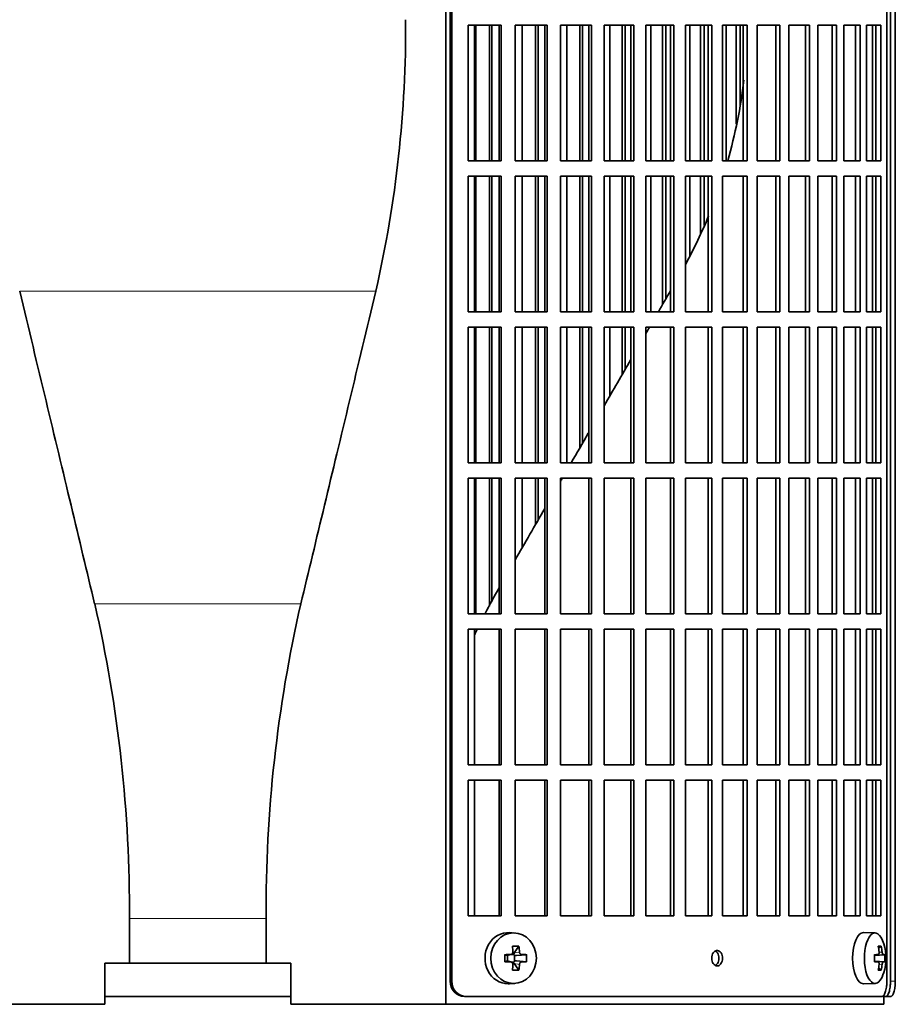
# Model space of a CAD drawing. Header units: millimetres. Extents: x 366 to 1241, y -1321 to 1490.
# Tile 11 of 19: x 482 to 653, y -46 to 146. Entities that reach past the tile are written whole.
import ezdxf

# ---------------------------------------------------------------- set-up
doc = ezdxf.new("R2010")
doc.units = ezdxf.units.MM
for name, color, linetype in [('M5X8_UNI7687', 7, 'Continuous'), ('VSI344-454_FILTR', 7, 'Continuous'), ('VSI344-454_SUPPO', 7, 'Continuous')]:
    doc.layers.add(name, color=color, linetype=linetype)

# ---------------------------------------------------------------- blocks, each defined once
blk = doc.blocks.new('SE')
at = {"layer": 'M5X8_UNI7687', "color": 7, "linetype": 'Continuous', "lineweight": 35}
for p, q in [((578.26, -32.37), (577.21, -32.3)), ((648.64, -32.36), (646.38, -32.3)), ((579.04, -34.96), (578.14, -36.26)), ((649.81, -34.96), (649.3, -35.35)), ((576.3, -36.6), (576.72, -36.76)), ((576.3, -37.99), (576.72, -37.83)), ((576.76, -36.76), (577.51, -36.57)), ((577.51, -38.02), (576.76, -37.83)), ((576.81, -37.84), (576.81, -36.75)), ((577.49, -36.54), (578, -36.54)), ((578, -38.04), (577.51, -38.04)), ((579.04, -39.63), (578.14, -38.33)), ((578.17, -36.73), (578.17, -37.86)), ((580.53, -36.6), (578.59, -36.76)), ((580.53, -37.99), (578.59, -37.83)), ((648.53, -36.65), (649.2, -36.58)), ((649.2, -38.01), (648.53, -37.94)), ((650.51, -36.6), (648.54, -36.74)), ((650.51, -37.99), (648.54, -37.84)), ((649.81, -39.63), (649.3, -39.24)), ((577.21, -42.29), (578.26, -42.22)), ((646.38, -42.29), (648.64, -42.22))]:
    blk.add_line(p, q, dxfattribs=at)
at = {"layer": 'M5X8_UNI7687', "color": 4, "linetype": 'Continuous', "lineweight": 9}
for p, q in [((578.14, -36.26), (579.15, -36.09)), ((649.4, -36.14), (650, -36.09)), ((576.72, -36.76), (577.41, -36.58)), ((577.41, -38), (576.72, -37.83)), ((579.15, -38.5), (578.14, -38.33)), ((579.6, -36.58), (578.59, -36.76)), ((578.59, -37.83), (579.6, -38)), ((648.53, -36.65), (649.19, -36.58)), ((649.19, -38), (648.53, -37.94)), ((650.21, -36.58), (648.54, -36.74)), ((648.54, -37.85), (650.21, -38)), ((650, -38.5), (649.39, -38.45))]:
    blk.add_line(p, q, dxfattribs=at)
at = {"layer": 'M5X8_UNI7687', "color": 7, "linetype": 'Continuous', "lineweight": 35}
for centre, radius, start, end in [((640.73, -37.29), 10, 343.7273, 16.2727), ((577.4, -36.12), 0.465, 271.4799, 4.1476), ((625.66, -37.29), 49.36, 179.1963, 180.8037), ((577.4, -38.47), 0.465, 355.8523, 88.5202), ((569.95, -37.29), 10.6, 356.2556, 3.7444), ((641.11, -37.29), 9.42, 355.7871, 4.2129)]:
    blk.add_arc(centre, radius, start, end, dxfattribs=at)
for centre, major_axis, ratio, start_param, end_param in [((576.94, -37.29), (0, -5), 0.906308, 3.081955, 6.283185), ((646.35, -37.29), (0, -5), 0.422618, 3.141593, 6.283185), ((648.61, -37.29), (0, -4.93), 0.422618, 2.175256, 6.283185), ((575.25, -40.36), (8.86, 2.7), 0.529916, 0.974266, 1.123958), ((574.46, -37.29), (0, 10), 0.34202, -1.449667, -1.335108), ((578.6, -36.26), (-0.561, -0.512), 0.450112, 5.177855, 5.696055), ((574.18, -37.29), (0, 10), 0.5, -1.449667, -1.335108), ((642.73, -40.36), (7.75, 5.06), 0.247104, 0.286808, 0.4365), ((640.81, -37.29), (0, 10), 0.866025, 4.833518, 4.948078), ((640.68, -37.29), (0, 10), 0.939693, 4.833518, 4.948078), ((574.32, -37.45), (9.99, 0.37), 0.07899, 1.254131, 1.36869), ((574.32, -37.14), (9.99, -0.37), 0.07899, -1.36869, -1.254131), ((576.72, -36.26), (-0.03, 0.507), 0.355475, 2.983295, 3.209876), ((576.72, -38.33), (-0.03, -0.507), 0.355475, 3.073309, 3.29989), ((578.4, -36.29), (-0.019, -0.502), 0.906042, 5.273044, 5.799842), ((578.4, -38.3), (-0.019, 0.502), 0.906042, 0.483343, 1.010141), ((578.6, -38.33), (-0.561, 0.512), 0.450112, 0.58713, 1.105331), ((578.6, -36.26), (-0.85, -0.111), 0.58208, 0.96918, 1.487381), ((578.6, -38.33), (-0.85, 0.111), 0.58208, 4.795805, 5.314006), ((574.32, -37.45), (9.99, 0.37), 0.07899, 0.897313, 1.011873), ((574.32, -37.14), (9.99, -0.37), 0.07899, -1.011873, -0.897313), ((640.74, -37.45), (9.97, 0.79), 0.036834, 0.556003, 0.670562), ((644.02, -37.29), (0, -9.26), 0.488139, 1.49595, 1.645642), ((640.74, -37.14), (9.97, -0.79), 0.036834, -0.670562, -0.556003), ((640.74, -37.45), (9.97, 0.79), 0.036834, 0.199185, 0.313745), ((640.74, -37.14), (9.97, -0.79), 0.036834, -0.313745, -0.199185), ((574.46, -37.29), (0, -10), 0.34202, 1.335108, 1.449667), ((575.25, -34.23), (8.86, -2.7), 0.529916, -1.123958, -0.974266), ((574.18, -37.29), (0, -10), 0.5, 1.335108, 1.449667), ((648.61, -37.29), (0, -4.93), 0.422618, 0, 0.966337), ((640.81, -37.29), (0, -10), 0.866025, 1.335108, 1.449667), ((642.73, -34.23), (7.75, -5.06), 0.247104, -0.4365, -0.286808), ((640.68, -37.29), (0, -10), 0.939693, 1.335108, 1.449667), ((576.94, -37.29), (0, -5), 0.906308, 0, 0.059638), ((646.35, -37.29), (0, -5), 0.422618, 0, 0.012961)]:
    blk.add_ellipse(centre, major_axis=major_axis, ratio=ratio, start_param=start_param, end_param=end_param, dxfattribs=at)
blk.add_ellipse((577.99, -37.29), major_axis=(0, -4.93), ratio=0.906308, dxfattribs=at)
for points in [[(579.15, -36.09), (579.15, -36.1), (579.15, -36.14), (579.16, -36.19), (579.17, -36.23), (579.19, -36.28), (579.21, -36.32), (579.23, -36.36), (579.26, -36.4), (579.29, -36.44), (579.32, -36.47), (579.36, -36.5), (579.4, -36.53), (579.43, -36.55), (579.47, -36.56), (579.51, -36.57), (579.55, -36.58), (579.58, -36.58), (579.6, -36.58)], [(649.19, -36.58), (649.2, -36.58), (649.22, -36.58), (649.24, -36.57), (649.27, -36.56), (649.29, -36.55), (649.31, -36.53), (649.33, -36.5), (649.35, -36.47), (649.36, -36.44), (649.38, -36.4), (649.39, -36.36), (649.4, -36.32), (649.4, -36.28), (649.41, -36.23), (649.41, -36.19), (649.41, -36.14), (649.4, -36.1), (649.4, -36.09)], [(650, -36.09), (650, -36.1), (650.01, -36.14), (650.02, -36.19), (650.03, -36.23), (650.04, -36.28), (650.05, -36.32), (650.06, -36.36), (650.07, -36.4), (650.09, -36.44), (650.1, -36.47), (650.12, -36.5), (650.13, -36.53), (650.15, -36.55), (650.17, -36.56), (650.18, -36.57), (650.2, -36.58), (650.21, -36.58), (650.21, -36.58)], [(579.6, -38), (579.58, -38.01), (579.55, -38.01), (579.51, -38.02), (579.47, -38.03), (579.43, -38.04), (579.4, -38.06), (579.36, -38.09), (579.32, -38.12), (579.29, -38.15), (579.26, -38.19), (579.23, -38.23), (579.21, -38.27), (579.19, -38.31), (579.17, -38.36), (579.16, -38.4), (579.15, -38.45), (579.15, -38.49), (579.15, -38.5)], [(649.4, -38.5), (649.4, -38.49), (649.41, -38.45), (649.41, -38.4), (649.41, -38.36), (649.4, -38.31), (649.4, -38.27), (649.39, -38.23), (649.38, -38.19), (649.36, -38.15), (649.35, -38.12), (649.33, -38.09), (649.31, -38.06), (649.29, -38.04), (649.27, -38.03), (649.24, -38.02), (649.22, -38.01), (649.2, -38.01), (649.19, -38)], [(650.21, -38), (650.21, -38.01), (650.2, -38.01), (650.18, -38.02), (650.17, -38.03), (650.15, -38.04), (650.13, -38.06), (650.12, -38.09), (650.1, -38.12), (650.09, -38.15), (650.07, -38.19), (650.06, -38.23), (650.05, -38.27), (650.04, -38.31), (650.03, -38.36), (650.02, -38.4), (650.01, -38.45), (650, -38.49), (650, -38.5)]]:
    blk.add_open_spline(points, degree=3, dxfattribs=at)
at = {"layer": 'VSI344-454_FILTR', "color": 7, "linetype": 'Continuous', "lineweight": 35}
for p, q in [((565.61, -41.79), (565.61, 231.21)), ((565.96, -41.79), (565.96, 231.21)), ((650.92, -41.79), (650.92, 231.21)), ((651.62, -41.79), (651.62, 227.21)), ((652.57, -41.79), (652.57, 227.21)), ((569.11, 118.46), (569.11, 144.96)), ((569.11, 144.96), (575.58, 144.96)), ((570.63, 118.46), (570.63, 144.96)), ((573.31, 118.46), (573.31, 144.96)), ((573.73, 118.46), (573.73, 144.96)), ((575.19, 118.46), (575.19, 144.96)), ((575.58, 118.46), (575.58, 144.96)), ((578.29, 118.46), (578.29, 144.96)), ((578.29, 144.96), (584.55, 144.96)), ((579.69, 118.46), (579.69, 144.96)), ((582.28, 118.46), (582.28, 144.96)), ((582.77, 118.46), (582.77, 144.96)), ((584.1, 118.46), (584.1, 144.96)), ((584.55, 118.46), (584.55, 144.96)), ((587.16, 118.46), (587.16, 144.96)), ((587.16, 144.96), (593.19, 144.96)), ((588.43, 118.46), (588.43, 144.96)), ((590.93, 118.46), (590.93, 144.96)), ((591.47, 118.46), (591.47, 144.96)), ((592.68, 118.46), (592.68, 144.96)), ((593.19, 118.46), (593.19, 144.96)), ((595.7, 118.46), (595.7, 144.96)), ((595.7, 144.96), (601.46, 144.96)), ((596.83, 118.46), (596.83, 144.96)), ((599.22, 118.46), (599.22, 144.96)), ((599.82, 118.46), (599.82, 144.96)), ((600.88, 118.46), (600.88, 144.96)), ((601.46, 118.46), (601.46, 144.96)), ((603.84, 118.46), (603.84, 144.96)), ((603.84, 144.96), (609.31, 144.96)), ((604.83, 118.46), (604.83, 144.96)), ((607.1, 118.46), (607.1, 144.96)), ((607.75, 118.46), (607.75, 144.96)), ((608.68, 118.46), (608.68, 144.96)), ((609.31, 118.46), (609.31, 144.96)), ((611.56, 118.46), (611.56, 144.96)), ((611.56, 144.96), (616.7, 144.96)), ((612.41, 118.46), (612.41, 144.96)), ((614.54, 118.46), (614.54, 144.96)), ((615.24, 118.46), (615.24, 144.96)), ((616.02, 118.46), (616.02, 144.96)), ((616.7, 118.46), (616.7, 144.96)), ((618.81, 144.96), (623.61, 144.96)), ((618.81, 118.46), (618.81, 144.96)), ((619.51, 118.46), (619.51, 144.96)), ((621.5, 125.62), (621.5, 144.96)), ((622.25, 129.38), (622.25, 144.96)), ((622.88, 118.46), (622.88, 144.96)), ((623.61, 118.46), (623.61, 144.96)), ((625.57, 144.96), (629.99, 144.96)), ((625.57, 118.46), (625.57, 144.96)), ((629.22, 118.46), (629.22, 144.96)), ((629.99, 118.46), (629.99, 144.96)), ((631.79, 144.96), (635.82, 144.96)), ((631.79, 118.46), (631.79, 144.96)), ((635, 118.46), (635, 144.96)), ((635.82, 118.46), (635.82, 144.96)), ((637.45, 144.96), (641.07, 144.96)), ((637.45, 118.46), (637.45, 144.96)), ((640.21, 118.46), (640.21, 144.96)), ((641.07, 118.46), (641.07, 144.96)), ((642.52, 144.96), (645.71, 144.96)), ((642.52, 118.46), (642.52, 144.96)), ((644.82, 118.46), (644.82, 144.96)), ((645.71, 118.46), (645.71, 144.96)), ((646.97, 144.96), (649.72, 144.96)), ((646.97, 118.46), (646.97, 144.96)), ((648.8, 118.46), (648.8, 144.96)), ((649.72, 118.46), (649.72, 144.96)), ((569.11, 118.46), (575.58, 118.46)), ((578.29, 118.46), (584.55, 118.46)), ((587.16, 118.46), (593.19, 118.46)), ((595.7, 118.46), (601.46, 118.46)), ((603.84, 118.46), (609.31, 118.46)), ((611.56, 118.46), (616.7, 118.46)), ((618.81, 118.46), (623.61, 118.46)), ((625.57, 118.46), (629.99, 118.46)), ((631.79, 118.46), (635.82, 118.46)), ((637.45, 118.46), (641.07, 118.46)), ((642.52, 118.46), (645.71, 118.46)), ((646.97, 118.46), (649.72, 118.46)), ((569.11, 88.96), (569.11, 115.46)), ((569.11, 115.46), (575.58, 115.46)), ((570.63, 88.96), (570.63, 115.46)), ((573.31, 88.96), (573.31, 115.46)), ((573.73, 88.96), (573.73, 115.46)), ((575.19, 88.96), (575.19, 115.46)), ((575.58, 88.96), (575.58, 115.46)), ((578.29, 88.96), (578.29, 115.46)), ((578.29, 115.46), (584.55, 115.46)), ((579.69, 88.96), (579.69, 115.46)), ((582.28, 88.96), (582.28, 115.46)), ((582.77, 88.96), (582.77, 115.46)), ((584.1, 88.96), (584.1, 115.46)), ((584.55, 88.96), (584.55, 115.46)), ((587.16, 88.96), (587.16, 115.46)), ((587.16, 115.46), (593.19, 115.46)), ((588.43, 88.96), (588.43, 115.46)), ((590.93, 88.96), (590.93, 115.46)), ((591.47, 88.96), (591.47, 115.46)), ((592.68, 88.96), (592.68, 115.46)), ((593.19, 88.96), (593.19, 115.46)), ((595.7, 88.96), (595.7, 115.46)), ((595.7, 115.46), (601.46, 115.46)), ((596.83, 88.96), (596.83, 115.46)), ((599.22, 88.96), (599.22, 115.46)), ((599.82, 88.96), (599.82, 115.46)), ((600.88, 88.96), (600.88, 115.46)), ((601.46, 88.96), (601.46, 115.46)), ((603.84, 88.96), (603.84, 115.46)), ((603.84, 115.46), (609.31, 115.46)), ((604.83, 88.96), (604.83, 115.46)), ((607.1, 90.37), (607.1, 115.46)), ((607.75, 91.51), (607.75, 115.46)), ((608.68, 88.96), (608.68, 115.46)), ((609.31, 88.96), (609.31, 115.46)), ((611.56, 88.96), (611.56, 115.46)), ((611.56, 115.46), (616.7, 115.46)), ((612.41, 99.95), (612.41, 115.46)), ((614.54, 104.11), (614.54, 115.46)), ((615.24, 105.83), (615.24, 115.46)), ((616.02, 88.96), (616.02, 115.46)), ((616.7, 88.96), (616.7, 115.46)), ((618.81, 115.46), (623.61, 115.46)), ((618.81, 88.96), (618.81, 115.46)), ((622.88, 88.96), (622.88, 115.46)), ((623.61, 88.96), (623.61, 115.46)), ((625.57, 115.46), (629.99, 115.46)), ((625.57, 88.96), (625.57, 115.46)), ((629.22, 88.96), (629.22, 115.46)), ((629.99, 88.96), (629.99, 115.46)), ((631.79, 115.46), (635.82, 115.46)), ((631.79, 88.96), (631.79, 115.46)), ((635, 88.96), (635, 115.46)), ((635.82, 88.96), (635.82, 115.46)), ((637.45, 115.46), (641.07, 115.46)), ((637.45, 88.96), (637.45, 115.46)), ((640.21, 88.96), (640.21, 115.46)), ((641.07, 88.96), (641.07, 115.46)), ((642.52, 115.46), (645.71, 115.46)), ((642.52, 88.96), (642.52, 115.46)), ((644.82, 88.96), (644.82, 115.46)), ((645.71, 88.96), (645.71, 115.46)), ((646.97, 115.46), (649.72, 115.46)), ((646.97, 88.96), (646.97, 115.46)), ((648.8, 88.96), (648.8, 115.46)), ((649.72, 88.96), (649.72, 115.46)), ((569.11, 88.96), (575.58, 88.96)), ((578.29, 88.96), (584.55, 88.96)), ((587.16, 88.96), (593.19, 88.96)), ((595.7, 88.96), (601.46, 88.96)), ((603.84, 88.96), (609.31, 88.96)), ((611.56, 88.96), (616.7, 88.96)), ((618.81, 88.96), (623.61, 88.96)), ((625.57, 88.96), (629.99, 88.96)), ((631.79, 88.96), (635.82, 88.96)), ((637.45, 88.96), (641.07, 88.96)), ((642.52, 88.96), (645.71, 88.96)), ((646.97, 88.96), (649.72, 88.96)), ((569.11, 59.46), (569.11, 85.96)), ((569.11, 85.96), (575.58, 85.96)), ((570.63, 59.46), (570.63, 85.96)), ((573.31, 59.46), (573.31, 85.96)), ((573.73, 59.46), (573.73, 85.96)), ((575.19, 59.46), (575.19, 85.96)), ((575.58, 59.46), (575.58, 85.96)), ((578.29, 59.46), (578.29, 85.96)), ((578.29, 85.96), (584.55, 85.96)), ((579.69, 59.46), (579.69, 85.96)), ((582.28, 59.46), (582.28, 85.96)), ((582.77, 59.46), (582.77, 85.96)), ((584.1, 59.46), (584.1, 85.96)), ((584.55, 59.46), (584.55, 85.96)), ((587.16, 59.46), (587.16, 85.96)), ((587.16, 85.96), (593.19, 85.96)), ((588.43, 59.46), (588.43, 85.96)), ((590.93, 62.37), (590.93, 85.96)), ((591.47, 63.31), (591.47, 85.96)), ((592.68, 59.46), (592.68, 85.96)), ((593.19, 59.46), (593.19, 85.96)), ((595.7, 59.46), (595.7, 85.96)), ((595.7, 85.96), (601.46, 85.96)), ((596.83, 72.59), (596.83, 85.96)), ((599.22, 76.72), (599.22, 85.96)), ((599.82, 77.76), (599.82, 85.96)), ((600.88, 59.46), (600.88, 85.96)), ((601.46, 59.46), (601.46, 85.96)), ((603.84, 59.46), (603.84, 85.96)), ((603.84, 85.96), (609.31, 85.96)), ((608.68, 59.46), (608.68, 85.96)), ((609.31, 59.46), (609.31, 85.96)), ((611.56, 59.46), (611.56, 85.96)), ((611.56, 85.96), (616.7, 85.96)), ((616.02, 59.46), (616.02, 85.96)), ((616.7, 59.46), (616.7, 85.96)), ((618.81, 85.96), (623.61, 85.96)), ((618.81, 59.46), (618.81, 85.96)), ((622.88, 59.46), (622.88, 85.96)), ((623.61, 59.46), (623.61, 85.96)), ((625.57, 85.96), (629.99, 85.96)), ((625.57, 59.46), (625.57, 85.96)), ((629.22, 59.46), (629.22, 85.96)), ((629.99, 59.46), (629.99, 85.96)), ((631.79, 85.96), (635.82, 85.96)), ((631.79, 59.46), (631.79, 85.96)), ((635, 59.46), (635, 85.96)), ((635.82, 59.46), (635.82, 85.96)), ((637.45, 85.96), (641.07, 85.96)), ((637.45, 59.46), (637.45, 85.96)), ((640.21, 59.46), (640.21, 85.96)), ((641.07, 59.46), (641.07, 85.96)), ((642.52, 85.96), (645.71, 85.96)), ((642.52, 59.46), (642.52, 85.96)), ((644.82, 59.46), (644.82, 85.96)), ((645.71, 59.46), (645.71, 85.96)), ((646.97, 85.96), (649.72, 85.96)), ((646.97, 59.46), (646.97, 85.96)), ((648.8, 59.46), (648.8, 85.96)), ((649.72, 59.46), (649.72, 85.96)), ((569.11, 59.46), (575.58, 59.46)), ((578.29, 59.46), (584.55, 59.46)), ((587.16, 59.46), (593.19, 59.46)), ((595.7, 59.46), (601.46, 59.46)), ((603.84, 59.46), (609.31, 59.46)), ((611.56, 59.46), (616.7, 59.46)), ((618.81, 59.46), (623.61, 59.46)), ((625.57, 59.46), (629.99, 59.46)), ((631.79, 59.46), (635.82, 59.46)), ((637.45, 59.46), (641.07, 59.46)), ((642.52, 59.46), (645.71, 59.46)), ((646.97, 59.46), (649.72, 59.46)), ((569.11, 29.96), (569.11, 56.46)), ((569.11, 56.46), (575.58, 56.46)), ((570.63, 29.96), (570.63, 56.46)), ((573.31, 31.48), (573.31, 56.46)), ((573.73, 32.3), (573.73, 56.46)), ((575.19, 29.96), (575.19, 56.46)), ((575.58, 29.96), (575.58, 56.46)), ((578.29, 29.96), (578.29, 56.46)), ((578.29, 56.46), (584.55, 56.46)), ((579.69, 42.89), (579.69, 56.46)), ((582.28, 47.39), (582.28, 56.46)), ((582.77, 48.23), (582.77, 56.46)), ((584.1, 29.96), (584.1, 56.46)), ((584.55, 29.96), (584.55, 56.46)), ((587.16, 29.96), (587.16, 56.46)), ((587.16, 56.46), (593.19, 56.46)), ((592.68, 29.96), (592.68, 56.46)), ((593.19, 29.96), (593.19, 56.46)), ((595.7, 29.96), (595.7, 56.46)), ((595.7, 56.46), (601.46, 56.46)), ((600.88, 29.96), (600.88, 56.46)), ((601.46, 29.96), (601.46, 56.46)), ((603.84, 29.96), (603.84, 56.46)), ((603.84, 56.46), (609.31, 56.46)), ((608.68, 29.96), (608.68, 56.46)), ((609.31, 29.96), (609.31, 56.46)), ((611.56, 29.96), (611.56, 56.46)), ((611.56, 56.46), (616.7, 56.46)), ((616.02, 29.96), (616.02, 56.46)), ((616.7, 29.96), (616.7, 56.46)), ((618.81, 56.46), (623.61, 56.46)), ((618.81, 29.96), (618.81, 56.46)), ((622.88, 29.96), (622.88, 56.46)), ((623.61, 29.96), (623.61, 56.46)), ((625.57, 56.46), (629.99, 56.46)), ((625.57, 29.96), (625.57, 56.46)), ((629.22, 29.96), (629.22, 56.46)), ((629.99, 29.96), (629.99, 56.46)), ((631.79, 56.46), (635.82, 56.46)), ((631.79, 29.96), (631.79, 56.46)), ((635, 29.96), (635, 56.46)), ((635.82, 29.96), (635.82, 56.46)), ((637.45, 56.46), (641.07, 56.46)), ((637.45, 29.96), (637.45, 56.46)), ((640.21, 29.96), (640.21, 56.46)), ((641.07, 29.96), (641.07, 56.46)), ((642.52, 56.46), (645.71, 56.46)), ((642.52, 29.96), (642.52, 56.46)), ((644.82, 29.96), (644.82, 56.46)), ((645.71, 29.96), (645.71, 56.46)), ((646.97, 56.46), (649.72, 56.46)), ((646.97, 29.96), (646.97, 56.46)), ((648.8, 29.96), (648.8, 56.46)), ((649.72, 29.96), (649.72, 56.46)), ((569.11, 29.96), (575.58, 29.96)), ((578.29, 29.96), (584.55, 29.96)), ((587.16, 29.96), (593.19, 29.96)), ((595.7, 29.96), (601.46, 29.96)), ((603.84, 29.96), (609.31, 29.96)), ((611.56, 29.96), (616.7, 29.96)), ((618.81, 29.96), (623.61, 29.96)), ((625.57, 29.96), (629.99, 29.96)), ((631.79, 29.96), (635.82, 29.96)), ((637.45, 29.96), (641.07, 29.96)), ((642.52, 29.96), (645.71, 29.96)), ((646.97, 29.96), (649.72, 29.96)), ((569.11, 0.46), (569.11, 26.96)), ((569.11, 26.96), (575.58, 26.96)), ((575.19, 0.46), (575.19, 26.96)), ((575.58, 0.46), (575.58, 26.96)), ((578.29, 0.46), (578.29, 26.96)), ((578.29, 26.96), (584.55, 26.96)), ((584.1, 0.46), (584.1, 26.96)), ((584.55, 0.46), (584.55, 26.96)), ((587.16, 0.46), (587.16, 26.96)), ((587.16, 26.96), (593.19, 26.96)), ((592.68, 0.46), (592.68, 26.96)), ((593.19, 0.46), (593.19, 26.96)), ((595.7, 0.46), (595.7, 26.96)), ((595.7, 26.96), (601.46, 26.96)), ((600.88, 0.46), (600.88, 26.96)), ((601.46, 0.46), (601.46, 26.96)), ((603.84, 0.46), (603.84, 26.96)), ((603.84, 26.96), (609.31, 26.96)), ((608.68, 0.46), (608.68, 26.96)), ((609.31, 0.46), (609.31, 26.96)), ((611.56, 0.46), (611.56, 26.96)), ((611.56, 26.96), (616.7, 26.96)), ((616.02, 0.46), (616.02, 26.96)), ((616.7, 0.46), (616.7, 26.96)), ((618.81, 26.96), (623.61, 26.96)), ((618.81, 0.46), (618.81, 26.96)), ((622.88, 0.46), (622.88, 26.96)), ((623.61, 0.46), (623.61, 26.96)), ((625.57, 26.96), (629.99, 26.96)), ((625.57, 0.46), (625.57, 26.96)), ((629.22, 0.46), (629.22, 26.96)), ((629.99, 0.46), (629.99, 26.96)), ((631.79, 26.96), (635.82, 26.96)), ((631.79, 0.46), (631.79, 26.96)), ((635, 0.46), (635, 26.96)), ((635.82, 0.46), (635.82, 26.96)), ((637.45, 26.96), (641.07, 26.96)), ((637.45, 0.46), (637.45, 26.96)), ((640.21, 0.46), (640.21, 26.96)), ((641.07, 0.46), (641.07, 26.96)), ((642.52, 26.96), (645.71, 26.96)), ((642.52, 0.46), (642.52, 26.96)), ((644.82, 0.46), (644.82, 26.96)), ((645.71, 0.46), (645.71, 26.96)), ((646.97, 26.96), (649.72, 26.96)), ((646.97, 0.46), (646.97, 26.96)), ((648.8, 0.46), (648.8, 26.96)), ((649.72, 0.46), (649.72, 26.96)), ((569.11, 0.46), (575.58, 0.46)), ((578.29, 0.46), (584.55, 0.46)), ((587.16, 0.46), (593.19, 0.46)), ((595.7, 0.46), (601.46, 0.46)), ((603.84, 0.46), (609.31, 0.46)), ((611.56, 0.46), (616.7, 0.46)), ((618.81, 0.46), (623.61, 0.46)), ((625.57, 0.46), (629.99, 0.46)), ((631.79, 0.46), (635.82, 0.46)), ((637.45, 0.46), (641.07, 0.46)), ((642.52, 0.46), (645.71, 0.46)), ((646.97, 0.46), (649.72, 0.46)), ((569.11, -29.04), (569.11, -2.54)), ((569.11, -2.54), (575.58, -2.54)), ((575.19, -29.04), (575.19, -2.54)), ((575.58, -29.04), (575.58, -2.54)), ((578.29, -29.04), (578.29, -2.54)), ((578.29, -2.54), (584.55, -2.54)), ((584.1, -29.04), (584.1, -2.54)), ((584.55, -29.04), (584.55, -2.54)), ((587.16, -29.04), (587.16, -2.54)), ((587.16, -2.54), (593.19, -2.54)), ((592.68, -29.04), (592.68, -2.54)), ((593.19, -29.04), (593.19, -2.54)), ((595.7, -29.04), (595.7, -2.54)), ((595.7, -2.54), (601.46, -2.54)), ((600.88, -29.04), (600.88, -2.54)), ((601.46, -29.04), (601.46, -2.54)), ((603.84, -29.04), (603.84, -2.54)), ((603.84, -2.54), (609.31, -2.54)), ((608.68, -29.04), (608.68, -2.54)), ((609.31, -29.04), (609.31, -2.54)), ((611.56, -29.04), (611.56, -2.54)), ((611.56, -2.54), (616.7, -2.54)), ((616.02, -29.04), (616.02, -2.54)), ((616.7, -29.04), (616.7, -2.54)), ((618.81, -2.54), (623.61, -2.54)), ((618.81, -29.04), (618.81, -2.54)), ((622.88, -29.04), (622.88, -2.54)), ((623.61, -29.04), (623.61, -2.54)), ((625.57, -2.54), (629.99, -2.54)), ((625.57, -29.04), (625.57, -2.54)), ((629.22, -29.04), (629.22, -2.54)), ((629.99, -29.04), (629.99, -2.54)), ((631.79, -2.54), (635.82, -2.54)), ((631.79, -29.04), (631.79, -2.54)), ((635, -29.04), (635, -2.54)), ((635.82, -29.04), (635.82, -2.54)), ((637.45, -2.54), (641.07, -2.54)), ((637.45, -29.04), (637.45, -2.54)), ((640.21, -29.04), (640.21, -2.54)), ((641.07, -29.04), (641.07, -2.54)), ((642.52, -2.54), (645.71, -2.54)), ((642.52, -29.04), (642.52, -2.54)), ((644.82, -29.04), (644.82, -2.54)), ((645.71, -29.04), (645.71, -2.54)), ((646.97, -2.54), (649.72, -2.54)), ((646.97, -29.04), (646.97, -2.54)), ((648.8, -29.04), (648.8, -2.54)), ((649.72, -29.04), (649.72, -2.54)), ((569.11, -29.04), (575.58, -29.04)), ((578.29, -29.04), (584.55, -29.04)), ((587.16, -29.04), (593.19, -29.04)), ((595.7, -29.04), (601.46, -29.04)), ((603.84, -29.04), (609.31, -29.04)), ((611.56, -29.04), (616.7, -29.04)), ((618.81, -29.04), (623.61, -29.04)), ((625.57, -29.04), (629.99, -29.04)), ((631.79, -29.04), (635.82, -29.04)), ((637.45, -29.04), (641.07, -29.04)), ((642.52, -29.04), (645.71, -29.04)), ((646.97, -29.04), (649.72, -29.04)), ((498.13, -44.79), (534.46, -44.79)), ((568.76, -44.79), (568.42, -44.79)), ((568.76, -44.79), (649.86, -44.79)), ((650.3, -44.79), (650.66, -44.79)), ((651.61, -44.79), (650.66, -44.79))]:
    blk.add_line(p, q, dxfattribs=at)
at = {"layer": 'VSI344-454_FILTR', "color": 4, "linetype": 'Continuous', "lineweight": 9}
for p, q in [((565.96, -41.79), (565.61, -41.79)), ((652.57, -41.79), (651.62, -41.79))]:
    blk.add_line(p, q, dxfattribs=at)
at = {"layer": 'VSI344-454_FILTR', "color": 7, "linetype": 'Continuous', "lineweight": 35}
for centre, start, end in [((568.52, -41.88), 178.231, 267.8935), ((568.87, -41.89), 178.1916, 267.9344)]:
    blk.add_arc(centre, 2.91, start, end, dxfattribs=at)
for points, knots in [([(617.76, -38.79), (617.69, -38.79), (617.55, -38.78), (617.28, -38.65), (616.98, -38.37), (616.75, -37.87), (616.67, -37.29), (616.75, -36.7), (616.97, -36.26), (617.23, -35.98), (617.49, -35.82), (617.67, -35.8), (617.76, -35.79)], [0, 0, 0, 0, 0.064066, 0.126815, 0.254692, 0.378277, 0.50107, 0.625893, 0.749447, 0.833633, 0.916759, 1, 1, 1, 1]), ([(617.4, -38.71), (617.46, -38.68), (617.61, -38.58), (617.85, -38.33), (618.05, -37.89), (618.14, -37.3), (618.06, -36.72), (617.83, -36.22), (617.58, -35.98), (617.43, -35.89), (617.42, -35.89)], [0.1064378, 0.1064378, 0.1064378, 0.1064378, 0.1663652, 0.2505516, 0.3741057, 0.498929, 0.621722, 0.7453065, 0.8731842, 0.8878187, 0.8878187, 0.8878187, 0.8878187]), ([(617.76, -35.79), (617.83, -35.8), (617.97, -35.81), (618.24, -35.93), (618.54, -36.22), (618.77, -36.72), (618.84, -37.3), (618.76, -37.89), (618.55, -38.33), (618.3, -38.61), (618.04, -38.77), (617.85, -38.79), (617.76, -38.79)], [0, 0, 0, 0, 0.064066, 0.126815, 0.254692, 0.378277, 0.50107, 0.625893, 0.749447, 0.833633, 0.916759, 1, 1, 1, 1]), ([(649.86, -44.79), (649.88, -44.79), (649.92, -44.79), (649.98, -44.78), (650.04, -44.75), (650.1, -44.72), (650.16, -44.68), (650.21, -44.63), (650.32, -44.52), (650.46, -44.31), (650.62, -43.93), (650.75, -43.47), (650.83, -43.04), (650.88, -42.67), (650.9, -42.38), (650.92, -42.09), (650.92, -41.89), (650.92, -41.79)], [0, 0, 0, 0, 0.036074, 0.071827, 0.107372, 0.142823, 0.178296, 0.213907, 0.249769, 0.375679, 0.49974, 0.623937, 0.750153, 0.812742, 0.874833, 0.937047, 1, 1, 1, 1]), ([(650.66, -44.79), (650.67, -44.79), (650.71, -44.79), (650.77, -44.78), (650.82, -44.75), (650.88, -44.72), (650.93, -44.68), (650.98, -44.63), (651.08, -44.52), (651.2, -44.31), (651.35, -43.93), (651.47, -43.47), (651.54, -43.04), (651.59, -42.67), (651.61, -42.38), (651.62, -42.09), (651.62, -41.89), (651.62, -41.79)], [0, 0, 0, 0, 0.036074, 0.071835, 0.107394, 0.142867, 0.178369, 0.214016, 0.24992, 0.375515, 0.499619, 0.623903, 0.749864, 0.812553, 0.874725, 0.937001, 1, 1, 1, 1]), ([(652.57, -41.79), (652.57, -41.85), (652.57, -41.96), (652.57, -42.13), (652.56, -42.3), (652.55, -42.46), (652.54, -42.63), (652.52, -42.79), (652.49, -43.07), (652.42, -43.47), (652.3, -43.93), (652.15, -44.31), (652.01, -44.54), (651.89, -44.67), (651.8, -44.74), (651.7, -44.79), (651.64, -44.79), (651.61, -44.79)], [0, 0, 0, 0, 0.03611, 0.071905, 0.107497, 0.143003, 0.178538, 0.214218, 0.250157, 0.376062, 0.500393, 0.624478, 0.750119, 0.812755, 0.87487, 0.93708, 1, 1, 1, 1])]:
    blk.add_open_spline(points, degree=3, knots=knots, dxfattribs=at)
at = {"layer": 'VSI344-454_SUPPO', "color": 7, "linetype": 'Continuous', "lineweight": 35}
for p, q in [((564.76, -46.29), (564.76, 231.8)), ((570.36, 118.46), (570.36, 144.96)), ((648.14, 118.46), (648.14, 144.96)), ((570.36, 88.96), (570.36, 115.46)), ((648.14, 88.96), (648.14, 115.46)), ((570.36, 59.46), (570.36, 85.96)), ((648.14, 59.46), (648.14, 85.96)), ((570.36, 29.96), (570.36, 56.46)), ((648.14, 29.96), (648.14, 56.46)), ((570.36, 0.46), (570.36, 26.96)), ((648.14, 0.46), (648.14, 26.96)), ((570.36, -29.04), (570.36, -2.54)), ((648.14, -29.04), (648.14, -2.54)), ((502.94, -38.29), (502.94, -29.56)), ((529.65, -38.29), (529.65, -29.56)), ((502.94, -38.29), (498.13, -38.29)), ((498.13, -38.29), (498.13, -46.29)), ((502.94, -38.29), (529.65, -38.29)), ((529.65, -38.29), (534.46, -38.29)), ((534.46, -38.29), (534.46, -46.29)), ((650.3, -46.29), (650.3, -44.52)), ((467.82, -46.29), (498.13, -46.29)), ((564.76, -46.29), (534.46, -46.29)), ((564.76, -46.29), (650.3, -46.29))]:
    blk.add_line(p, q, dxfattribs=at)
at = {"layer": 'VSI344-454_SUPPO', "color": 4, "linetype": 'Continuous', "lineweight": 9}
for p, q in [((481.5, 93.01), (551.08, 93.01)), ((536.43, 31.91), (496.15, 31.91)), ((529.65, -29.56), (502.94, -29.56))]:
    blk.add_line(p, q, dxfattribs=at)
at = {"layer": 'VSI344-454_SUPPO', "color": 7, "linetype": 'Continuous', "lineweight": 35}
for centre, radius, start, end in [((325.45, 144.63), 231.46, 347.1147, 0.3408), ((523.88, 145.78), 99.78, 344.0936, 353.3171), ((523.88, 145.78), 99.78, 331.5662, 337.5501), ((687.55, -29.27), 129.49, 150.1961, 152.7545), ((235.17, -28.01), 267.78, 359.6688, 12.9312), ((797.42, -28.01), 267.78, 167.0688, 180.3312), ((687.55, -29.27), 129.49, 154.2527, 154.8253)]:
    blk.add_arc(centre, radius, start, end, dxfattribs=at)
for points in [[(496.15, 31.91), (494.65, 38.16), (491.57, 51.01), (486.69, 71.37), (483.26, 85.68), (481.5, 93.01)], [(536.43, 31.91), (537.93, 38.16), (541.02, 51.01), (545.9, 71.37), (549.33, 85.68), (551.08, 93.01)], [(606.28, 88.96), (607.08, 90.34), (607.88, 91.72), (608.68, 93.11)], [(603.84, 84.73), (604.08, 85.14), (604.31, 85.55), (604.55, 85.96)], [(595.7, 70.62), (597.42, 73.61), (599.15, 76.6), (600.88, 79.61)], [(587.16, 55.84), (587.28, 56.05), (587.4, 56.25), (587.52, 56.46)], [(578.29, 40.47), (580.22, 43.81), (582.15, 47.17), (584.1, 50.54)], [(575.18, 35.09), (575.19, 35.1), (575.19, 35.1), (575.19, 35.11)]]:
    blk.add_open_spline(points, degree=3, dxfattribs=at)
blk.add_open_spline([(589.25, 59.46), (590.36, 61.38), (591.5, 63.36), (592.65, 65.34), (592.68, 65.39)], degree=3, knots=[0.40501308, 0.40501308, 0.40501308, 0.40501308, 0.5, 0.50245811, 0.50245811, 0.50245811, 0.50245811], dxfattribs=at)

msp = doc.modelspace()

# ---------------------------------------------------------------- block references
msp.add_blockref('SE', (0, 0))

doc.saveas('drawing.dxf')
